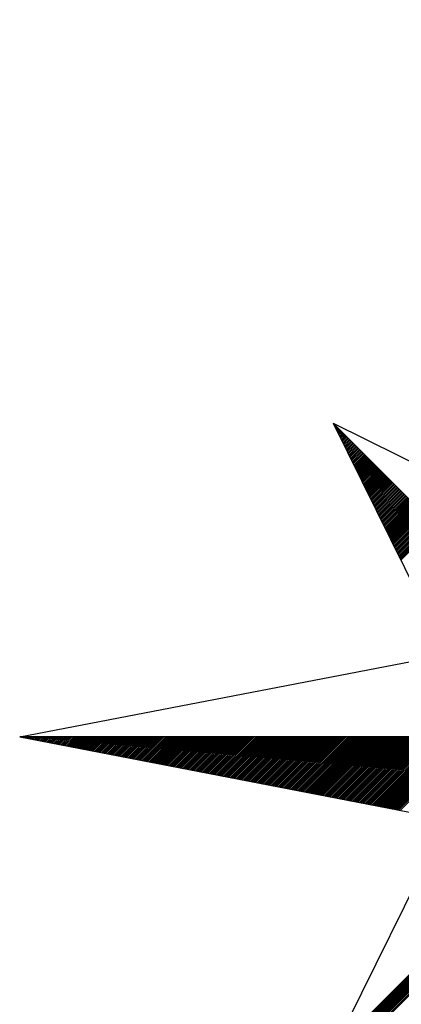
# Model space of a CAD drawing. Header units: metres. Extents: x 183400 to 184400, y 422200 to 427800.
# Tile 10 of 221: x 184259 to 184268, y 422560 to 422584. Entities that reach past the tile are written whole.
import ezdxf

# ---------------------------------------------------------------- set-up
doc = ezdxf.new("R2010")
doc.units = ezdxf.units.M
doc.layers.add('N_MK2', color=7, linetype='Continuous')
doc.layers.add('방위표', color=7, linetype='Continuous')

# ---------------------------------------------------------------- blocks, each defined once
blk = doc.blocks.new('N_MK2')
at = {"layer": '방위표', "color": 7, "linetype": 'Continuous'}
blk.add_lwpolyline([(-106.029, 0), (-33.696, -13.958), (0, 0), (-53.049, -53.048), (-13.958, -33.696), (0, 0), (0, -106.029), (13.958, -33.696), (0, 0), (53.048, -53.049), (33.696, -13.958), (0, 0), (106.028, 0), (33.696, 13.958), (0, 0), (53.049, 53.049), (13.958, 33.696), (0, 0), (0, 133.028), (-13.958, 33.696), (0, 0), (-53.049, 53.049), (-33.696, 13.958), (0, 0)], close=True, dxfattribs=at)
for points in [[(-53.049, 53.049), (-13.958, 33.696)], [(-53.001, 52.952), (-52.977, 52.977)], [(-52.907, 52.763), (-52.835, 52.835)], [(-52.814, 52.574), (-52.694, 52.694)], [(-52.72, 52.385), (-52.552, 52.552)], [(-52.626, 52.196), (-52.411, 52.411)], [(-52.533, 52.006), (-52.27, 52.27)], [(-52.439, 51.817), (-52.128, 52.128)], [(-52.345, 51.628), (-51.987, 51.987)], [(-52.252, 51.439), (-51.845, 51.845)], [(-52.158, 51.25), (-51.704, 51.704)], [(-52.064, 51.06), (-51.562, 51.562)], [(-51.971, 50.871), (-51.421, 51.421)], [(-51.877, 50.682), (-51.28, 51.28)], [(-51.784, 50.493), (-51.138, 51.138)], [(-51.69, 50.304), (-50.997, 50.997)], [(-51.596, 50.114), (-50.855, 50.855)], [(-51.503, 49.925), (-50.714, 50.714)], [(-51.409, 49.736), (-50.572, 50.572)], [(-51.315, 49.547), (-50.431, 50.431)], [(-51.222, 49.358), (-50.29, 50.29)], [(-51.128, 49.169), (-50.148, 50.148)], [(-51.034, 48.979), (-50.007, 50.007)], [(-50.941, 48.79), (-49.865, 49.865)], [(-50.847, 48.601), (-49.724, 49.724)], [(-50.753, 48.412), (-49.583, 49.583)], [(-50.66, 48.223), (-49.441, 49.441)], [(-50.566, 48.033), (-49.3, 49.3)], [(-50.472, 47.844), (-49.158, 49.158)], [(-50.379, 47.655), (-49.017, 49.017)], [(-50.285, 47.466), (-48.875, 48.875)], [(-50.191, 47.277), (-48.734, 48.734)], [(-50.098, 47.088), (-48.593, 48.593)], [(-50.004, 46.898), (-48.451, 48.451)], [(-49.91, 46.709), (-48.31, 48.31)], [(-49.817, 46.52), (-48.168, 48.168)], [(-49.723, 46.331), (-48.027, 48.027)], [(-49.629, 46.142), (-47.885, 47.885)], [(-49.536, 45.952), (-47.744, 47.744)], [(-49.442, 45.763), (-47.603, 47.603)], [(-49.348, 45.574), (-47.461, 47.461)], [(-49.255, 45.385), (-47.32, 47.32)], [(-49.161, 45.196), (-47.178, 47.178)], [(-49.067, 45.007), (-47.037, 47.037)], [(-48.974, 44.817), (-46.896, 46.896)], [(-48.88, 44.628), (-46.754, 46.754)], [(-48.786, 44.439), (-46.613, 46.613)], [(-48.693, 44.25), (-46.471, 46.471)], [(-48.599, 44.061), (-46.33, 46.33)], [(-48.505, 43.871), (-46.188, 46.188)], [(-48.412, 43.682), (-46.047, 46.047)], [(-48.318, 43.493), (-45.906, 45.906)], [(-48.224, 43.304), (-45.764, 45.764)], [(-48.131, 43.115), (-45.623, 45.623)], [(-48.037, 42.926), (-45.481, 45.481)], [(-47.943, 42.736), (-45.34, 45.34)], [(-47.85, 42.547), (-45.198, 45.198)], [(-47.756, 42.358), (-45.057, 45.057)], [(-47.662, 42.169), (-44.916, 44.916)], [(-47.569, 41.98), (-44.774, 44.774)], [(-47.475, 41.79), (-44.633, 44.633)], [(-47.381, 41.601), (-44.491, 44.491)], [(-47.288, 41.412), (-44.35, 44.35)], [(-47.194, 41.223), (-44.209, 44.209)], [(-47.101, 41.034), (-44.067, 44.067)], [(-47.007, 40.845), (-43.926, 43.926)], [(-46.913, 40.655), (-43.784, 43.784)], [(-46.82, 40.466), (-43.643, 43.643)], [(-46.726, 40.277), (-43.501, 43.501)], [(-46.632, 40.088), (-43.36, 43.36)], [(-46.539, 39.899), (-43.219, 43.219)], [(-46.445, 39.709), (-43.077, 43.077)], [(-46.351, 39.52), (-42.936, 42.936)], [(-46.258, 39.331), (-42.794, 42.794)], [(-46.164, 39.142), (-42.653, 42.653)], [(-46.07, 38.953), (-42.511, 42.511)], [(-45.977, 38.763), (-42.37, 42.37)], [(-45.883, 38.574), (-42.229, 42.229)], [(-45.789, 38.385), (-42.087, 42.087)], [(-45.696, 38.196), (-41.946, 41.946)], [(-45.602, 38.007), (-41.804, 41.804)], [(-45.508, 37.818), (-41.663, 41.663)], [(-45.415, 37.628), (-41.522, 41.522)], [(-45.321, 37.439), (-41.38, 41.38)], [(-45.227, 37.25), (-41.239, 41.239)], [(-45.134, 37.061), (-41.097, 41.097)], [(-45.04, 36.872), (-40.956, 40.956)], [(-44.946, 36.682), (-40.814, 40.814)], [(-44.853, 36.493), (-40.673, 40.673)], [(-44.759, 36.304), (-40.532, 40.532)], [(-44.665, 36.115), (-40.39, 40.39)], [(-44.572, 35.926), (-40.249, 40.249)], [(-44.478, 35.737), (-40.107, 40.107)], [(-44.384, 35.547), (-39.966, 39.966)], [(-44.291, 35.358), (-39.824, 39.824)], [(-44.197, 35.169), (-39.683, 39.683)], [(-44.103, 34.98), (-39.542, 39.542)], [(-44.01, 34.791), (-39.4, 39.4)], [(-43.916, 34.601), (-39.259, 39.259)], [(-43.822, 34.412), (-39.117, 39.117)], [(-43.729, 34.223), (-38.976, 38.976)], [(-43.635, 34.034), (-38.834, 38.834)], [(-43.541, 33.845), (-38.693, 38.693)], [(-43.448, 33.656), (-38.552, 38.552)], [(-43.354, 33.466), (-38.41, 38.41)], [(-43.26, 33.277), (-38.269, 38.269)], [(-43.167, 33.088), (-38.127, 38.127)], [(-43.073, 32.899), (-37.986, 37.986)], [(-42.979, 32.71), (-37.845, 37.845)], [(-42.886, 32.52), (-37.703, 37.703)], [(-42.792, 32.331), (-37.562, 37.562)], [(-42.698, 32.142), (-37.42, 37.42)], [(-42.605, 31.953), (-37.279, 37.279)], [(-42.511, 31.764), (-37.137, 37.137)], [(-42.418, 31.575), (-36.996, 36.996)], [(-42.324, 31.385), (-36.855, 36.855)], [(-42.23, 31.196), (-36.713, 36.713)], [(-42.137, 31.007), (-36.572, 36.572)], [(-42.043, 30.818), (-36.43, 36.43)], [(-41.949, 30.629), (-36.289, 36.289)], [(-41.856, 30.439), (-36.147, 36.147)], [(-41.762, 30.25), (-36.006, 36.006)], [(-41.668, 30.061), (-35.865, 35.865)], [(-41.575, 29.872), (-35.723, 35.723)], [(-106.029, 0), (-33.696, 13.958)], [(-105.966, -0.012), (-105.953, 0)], [(-105.728, -0.058), (-105.67, 0)], [(-105.491, -0.104), (-105.388, 0)], [(-105.254, -0.149), (-105.105, 0)], [(-105.017, -0.195), (-104.822, 0)], [(-104.78, -0.241), (-104.539, 0)], [(-104.543, -0.287), (-104.256, 0)], [(-104.306, -0.332), (-103.973, 0)], [(-104.069, -0.378), (-103.691, 0)], [(-103.832, -0.424), (-103.408, 0)], [(-103.595, -0.47), (-103.125, 0)], [(-103.358, -0.516), (-102.842, 0)], [(-103.12, -0.561), (-102.559, 0)], [(-102.883, -0.607), (-102.276, 0)], [(-102.646, -0.653), (-101.994, 0)], [(-102.409, -0.699), (-101.711, 0)], [(-102.172, -0.744), (-101.428, 0)], [(-101.935, -0.79), (-101.145, 0)], [(-101.698, -0.836), (-100.862, 0)], [(-101.461, -0.882), (-100.579, 0)], [(-101.224, -0.927), (-100.296, 0)], [(-100.987, -0.973), (-100.014, 0)], [(-100.75, -1.019), (-99.731, 0)], [(-100.512, -1.065), (-99.448, 0)], [(-100.275, -1.11), (-99.165, 0)], [(-100.038, -1.156), (-98.882, 0)], [(-99.801, -1.202), (-98.599, 0)], [(-99.564, -1.248), (-98.317, 0)], [(-99.327, -1.293), (-98.034, 0)], [(-99.09, -1.339), (-97.751, 0)], [(-98.853, -1.385), (-97.468, 0)], [(-98.616, -1.431), (-97.185, 0)], [(-98.379, -1.476), (-96.902, 0)], [(-98.142, -1.522), (-96.619, 0)], [(-97.904, -1.568), (-96.337, 0)], [(-97.667, -1.614), (-96.054, 0)], [(-97.43, -1.659), (-95.771, 0)], [(-97.193, -1.705), (-95.488, 0)], [(-96.956, -1.751), (-95.205, 0)], [(-96.719, -1.797), (-94.922, 0)], [(-96.482, -1.842), (-94.64, 0)], [(-96.245, -1.888), (-94.357, 0)], [(-96.008, -1.934), (-94.074, 0)], [(-95.771, -1.98), (-93.791, 0)], [(-95.534, -2.025), (-93.508, 0)], [(-95.296, -2.071), (-93.225, 0)], [(-95.059, -2.117), (-92.943, 0)], [(-94.822, -2.163), (-92.66, 0)], [(-94.585, -2.208), (-92.377, 0)], [(-94.348, -2.254), (-92.094, 0)], [(-94.111, -2.3), (-91.811, 0)], [(-93.874, -2.346), (-91.528, 0)], [(-93.637, -2.391), (-91.245, 0)], [(-93.4, -2.437), (-90.963, 0)], [(-93.163, -2.483), (-90.68, 0)], [(-92.926, -2.529), (-90.397, 0)], [(-92.688, -2.574), (-90.114, 0)], [(-92.451, -2.62), (-89.831, 0)], [(-92.214, -2.666), (-89.548, 0)], [(-91.977, -2.712), (-89.266, 0)], [(-91.74, -2.757), (-88.983, 0)], [(-91.503, -2.803), (-88.7, 0)], [(-91.266, -2.849), (-88.417, 0)], [(-91.029, -2.895), (-88.134, 0)], [(-90.792, -2.94), (-87.851, 0)], [(-90.555, -2.986), (-87.569, 0)], [(-90.317, -3.032), (-87.286, 0)], [(-90.08, -3.078), (-87.003, 0)], [(-89.843, -3.123), (-86.72, 0)], [(-89.606, -3.169), (-86.437, 0)], [(-89.369, -3.215), (-86.154, 0)], [(-89.132, -3.261), (-85.871, 0)], [(-88.895, -3.306), (-85.589, 0)], [(-88.658, -3.352), (-85.306, 0)], [(-88.421, -3.398), (-85.023, 0)], [(-88.184, -3.444), (-84.74, 0)], [(-87.947, -3.489), (-84.457, 0)], [(-87.709, -3.535), (-84.174, 0)], [(-87.472, -3.581), (-83.892, 0)], [(-87.235, -3.627), (-83.609, 0)], [(-86.998, -3.672), (-83.326, 0)], [(-86.761, -3.718), (-83.043, 0)], [(-86.524, -3.764), (-82.76, 0)], [(-86.287, -3.81), (-82.477, 0)], [(-86.05, -3.855), (-82.194, 0)], [(-85.813, -3.901), (-81.912, 0)], [(-85.576, -3.947), (-81.629, 0)], [(-85.339, -3.993), (-81.346, 0)], [(-85.101, -4.038), (-81.063, 0)], [(-84.864, -4.084), (-80.78, 0)], [(-84.627, -4.13), (-80.497, 0)], [(-84.39, -4.176), (-80.215, 0)], [(-84.153, -4.221), (-79.932, 0)], [(-83.916, -4.267), (-79.649, 0)], [(-83.679, -4.313), (-79.366, 0)], [(-83.442, -4.359), (-79.083, 0)], [(-83.205, -4.404), (-78.8, 0)], [(-82.968, -4.45), (-78.518, 0)], [(-82.731, -4.496), (-78.235, 0)], [(-82.493, -4.542), (-77.952, 0)], [(-82.256, -4.587), (-77.669, 0)], [(-82.019, -4.633), (-77.386, 0)], [(-81.782, -4.679), (-77.103, 0)], [(-81.545, -4.725), (-76.82, 0)], [(-81.308, -4.77), (-76.538, 0)], [(-81.071, -4.816), (-76.255, 0)], [(-80.834, -4.862), (-75.972, 0)], [(-80.597, -4.908), (-75.689, 0)], [(-80.36, -4.953), (-75.406, 0)], [(-80.123, -4.999), (-75.123, 0)], [(-79.885, -5.045), (-74.841, 0)], [(-79.648, -5.091), (-74.558, 0)], [(-79.411, -5.136), (-74.275, 0)], [(-79.174, -5.182), (-73.992, 0)], [(-78.937, -5.228), (-73.709, 0)], [(-78.7, -5.274), (-73.426, 0)], [(-78.463, -5.319), (-73.143, 0)], [(-78.226, -5.365), (-72.861, 0)], [(-77.989, -5.411), (-72.578, 0)], [(-77.752, -5.457), (-72.295, 0)], [(-77.515, -5.502), (-72.012, 0)], [(-77.277, -5.548), (-71.729, 0)], [(-77.04, -5.594), (-71.446, 0)], [(-76.803, -5.64), (-71.164, 0)], [(-76.566, -5.685), (-70.881, 0)], [(-76.329, -5.731), (-70.598, 0)], [(-76.092, -5.777), (-70.315, 0)], [(-75.855, -5.823), (-70.032, 0)], [(-75.618, -5.868), (-69.749, 0)], [(-75.381, -5.914), (-69.467, 0)], [(-75.144, -5.96), (-69.184, 0)], [(-74.907, -6.006), (-68.901, 0)], [(-74.669, -6.051), (-68.618, 0)], [(-74.432, -6.097), (-68.335, 0)], [(-74.195, -6.143), (-68.052, 0)], [(-73.958, -6.189), (-67.769, 0)], [(-73.721, -6.234), (-67.487, 0)], [(-73.484, -6.28), (-67.204, 0)], [(-73.247, -6.326), (-66.921, 0)], [(-73.01, -6.372), (-66.638, 0)], [(-72.773, -6.417), (-66.355, 0)], [(-72.536, -6.463), (-66.072, 0)], [(-72.298, -6.509), (-65.79, 0)], [(-72.061, -6.555), (-65.507, 0)], [(-71.824, -6.6), (-65.224, 0)], [(-71.587, -6.646), (-64.941, 0)], [(-71.35, -6.692), (-64.658, 0)], [(-71.113, -6.738), (-64.375, 0)], [(-70.876, -6.783), (-64.093, 0)], [(-70.639, -6.829), (-63.81, 0)], [(-70.402, -6.875), (-63.527, 0)], [(-70.165, -6.921), (-63.244, 0)], [(-69.928, -6.966), (-62.961, 0)], [(-69.69, -7.012), (-62.678, 0)], [(-69.453, -7.058), (-62.395, 0)], [(-69.216, -7.104), (-62.113, 0)], [(-68.979, -7.149), (-61.83, 0)], [(-68.742, -7.195), (-61.547, 0)], [(-68.505, -7.241), (-61.264, 0)], [(-68.268, -7.287), (-60.981, 0)], [(-68.031, -7.332), (-60.698, 0)], [(-67.794, -7.378), (-60.416, 0)], [(-67.557, -7.424), (-60.133, 0)], [(-67.32, -7.47), (-59.85, 0)], [(-67.082, -7.515), (-59.567, 0)], [(-66.845, -7.561), (-59.284, 0)], [(-66.608, -7.607), (-59.001, 0)], [(-66.371, -7.653), (-58.718, 0)], [(-66.134, -7.698), (-58.436, 0)], [(-65.897, -7.744), (-58.153, 0)], [(-65.66, -7.79), (-57.87, 0)], [(-65.423, -7.836), (-57.587, 0)], [(-65.186, -7.881), (-57.304, 0)], [(-64.949, -7.927), (-57.021, 0)], [(-64.712, -7.973), (-56.739, 0)], [(-64.474, -8.019), (-56.456, 0)], [(-64.237, -8.064), (-56.173, 0)], [(-64, -8.11), (-55.89, 0)], [(-63.763, -8.156), (-55.607, 0)], [(-63.526, -8.202), (-55.324, 0)], [(-63.289, -8.247), (-55.042, 0)], [(-63.052, -8.293), (-54.759, 0)], [(-62.815, -8.339), (-54.476, 0)], [(-62.578, -8.385), (-54.193, 0)], [(-62.341, -8.43), (-53.91, 0)], [(-62.104, -8.476), (-53.627, 0)], [(-61.866, -8.522), (-53.344, 0)], [(-61.629, -8.568), (-53.062, 0)], [(-61.392, -8.613), (-52.779, 0)], [(-61.155, -8.659), (-52.496, 0)], [(-60.918, -8.705), (-52.213, 0)], [(-60.681, -8.751), (-51.93, 0)], [(-60.444, -8.796), (-51.647, 0)], [(-60.207, -8.842), (-51.365, 0)], [(-59.97, -8.888), (-51.082, 0)], [(-59.733, -8.934), (-50.799, 0)], [(-59.496, -8.979), (-50.516, 0)], [(-59.258, -9.025), (-50.233, 0)], [(-59.021, -9.071), (-49.95, 0)], [(-58.784, -9.117), (-49.667, 0)], [(-58.547, -9.163), (-49.385, 0)], [(-58.31, -9.208), (-49.102, 0)], [(-58.073, -9.254), (-48.819, 0)], [(-57.836, -9.3), (-48.536, 0)], [(-57.599, -9.346), (-48.253, 0)], [(-57.362, -9.391), (-47.97, 0)], [(-57.125, -9.437), (-47.688, 0)], [(-56.888, -9.483), (-47.405, 0)], [(-56.65, -9.529), (-47.122, 0)], [(-56.413, -9.574), (-46.839, 0)], [(-56.176, -9.62), (-46.556, 0)], [(-55.939, -9.666), (-46.273, 0)], [(-55.702, -9.712), (-45.991, 0)], [(-55.465, -9.757), (-45.708, 0)], [(-55.228, -9.803), (-45.425, 0)], [(-54.991, -9.849), (-45.142, 0)], [(-54.754, -9.895), (-44.859, 0)], [(-54.517, -9.94), (-44.576, 0)], [(-54.279, -9.986), (-44.293, 0)], [(-54.042, -10.032), (-44.011, 0)], [(-53.805, -10.078), (-43.728, 0)], [(-53.568, -10.123), (-43.445, 0)], [(-53.331, -10.169), (-43.162, 0)], [(-53.094, -10.215), (-42.879, 0)], [(-52.857, -10.261), (-42.596, 0)], [(-52.62, -10.306), (-42.314, 0)], [(-52.383, -10.352), (-42.031, 0)], [(-52.146, -10.398), (-41.748, 0)], [(-51.909, -10.444), (-41.465, 0)], [(-51.671, -10.489), (-41.182, 0)], [(-51.434, -10.535), (-40.899, 0)], [(-51.197, -10.581), (-40.617, 0)], [(-50.96, -10.627), (-40.334, 0)], [(-50.723, -10.672), (-40.051, 0)], [(-50.486, -10.718), (-39.768, 0)], [(-50.249, -10.764), (-39.485, 0)], [(-50.012, -10.81), (-39.202, 0)], [(-49.775, -10.855), (-38.919, 0)], [(-49.538, -10.901), (-38.637, 0)], [(-49.301, -10.947), (-38.354, 0)], [(-49.063, -10.993), (-38.071, 0)], [(-48.826, -11.038), (-37.788, 0)], [(-48.589, -11.084), (-37.505, 0)], [(-48.352, -11.13), (-37.222, 0)], [(-48.115, -11.176), (-36.94, 0)], [(-47.878, -11.221), (-36.657, 0)], [(-47.641, -11.267), (-36.374, 0)], [(-47.404, -11.313), (-36.091, 0)], [(-47.167, -11.359), (-35.808, 0)], [(-46.93, -11.404), (-35.525, 0)], [(-46.693, -11.45), (-35.242, 0)], [(-46.455, -11.496), (-34.96, 0)], [(-46.218, -11.542), (-34.677, 0)], [(-45.981, -11.587), (-34.394, 0)], [(-45.744, -11.633), (-34.111, 0)], [(-45.507, -11.679), (-33.828, 0)], [(-45.27, -11.725), (-33.545, 0)], [(-45.033, -11.77), (-33.263, 0)], [(-44.796, -11.816), (-32.98, 0)], [(-44.559, -11.862), (-32.697, 0)], [(-44.322, -11.908), (-32.414, 0)], [(-44.085, -11.953), (-32.131, 0)], [(-43.847, -11.999), (-31.848, 0)], [(-43.61, -12.045), (-31.566, 0)], [(-43.373, -12.091), (-31.283, 0)], [(-43.136, -12.136), (-31, 0)], [(-42.899, -12.182), (-30.717, 0)], [(-42.662, -12.228), (-30.434, 0)], [(-42.425, -12.274), (-30.151, 0)], [(-42.188, -12.319), (-29.868, 0)], [(-41.951, -12.365), (-29.586, 0)], [(-41.714, -12.411), (-29.303, 0)], [(-52.823, -52.936), (-0.08, -0.193)], [(-52.263, -52.659), (-0.28, -0.676)], [(-51.703, -52.382), (-0.48, -1.159)], [(-51.143, -52.104), (-0.68, -1.641)], [(-50.583, -51.827), (-0.88, -2.124)], [(-50.023, -51.55), (-1.08, -2.607)], [(-49.463, -51.273), (-1.28, -3.09)], [(-48.902, -50.995), (-1.48, -3.573)], [(-48.342, -50.718), (-1.68, -4.056)], [(-47.782, -50.441), (-1.88, -4.539)], [(-47.222, -50.163), (-2.08, -5.021)], [(-46.662, -49.886), (-2.28, -5.504)], [(-46.102, -49.609), (-2.48, -5.987)], [(-53.049, -53.048), (-33.696, -13.958)]]:
    blk.add_lwpolyline(points, dxfattribs=at)

msp = doc.modelspace()

# ---------------------------------------------------------------- block references
at = {"layer": 'N_MK2', "linetype": 'Continuous', "lineweight": 15, "xscale": 0.1399996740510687, "yscale": 0.1399996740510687, "zscale": 0.139999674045}
msp.add_blockref('N_MK2', (184273.805, 422566.673), dxfattribs=at)

doc.saveas('drawing.dxf')
